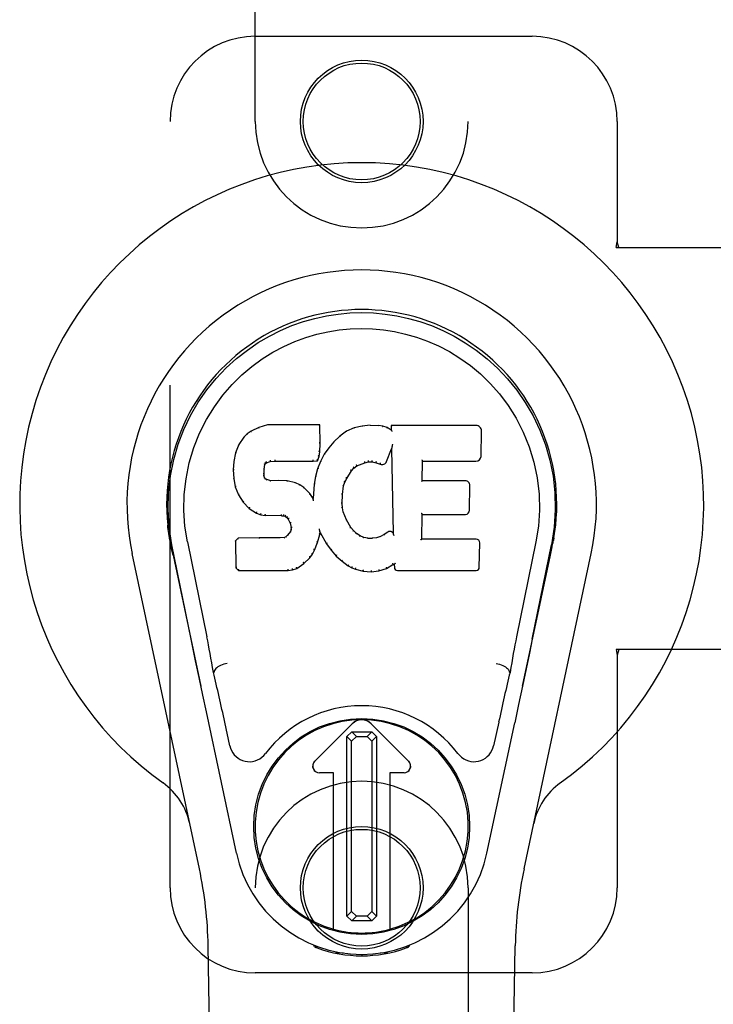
# Model space of a CAD drawing. Header units: inches. Extents: x 0 to 268, y 0 to 174.
# Tile 55 of 125: x 119.89 to 121.93, y 89.76 to 92.65. Entities that reach past the tile are written whole.
import ezdxf

# ---------------------------------------------------------------- set-up
doc = ezdxf.new("R2010")
doc.units = ezdxf.units.IN
doc.header["$LTSCALE"] = 14.754949
doc.header["$MEASUREMENT"] = 0
doc.linetypes.add('HIDDEN', pattern=[0.2, 0.1, -0.1])
doc.layers.add('RIGHT_OR_MAIN_DOOR_ASSEMBLY', color=7, linetype='CONTINUOUS')

msp = doc.modelspace()

# ---------------------------------------------------------------- linework, layer by layer
at = {"layer": 'RIGHT_OR_MAIN_DOOR_ASSEMBLY', "color": 8, "linetype": 'HIDDEN'}
for p, q in [((120.5808, 92.3486), (120.5808, 94.2061)), ((121.2058, 94.2061), (121.2058, 92.3486)), ((120.5808, 92.5986), (121.3933, 92.5986)), ((120.3308, 90.0986), (120.3308, 92.3486)), ((121.6433, 92.3486), (121.6433, 91.9955)), ((121.6403, 91.9786), (121.6433, 91.9955)), ((121.6478, 91.9786), (121.6433, 91.9955)), ((121.6403, 91.9786), (121.9613, 91.9786)), ((121.9613, 90.7986), (121.6403, 90.7986)), ((121.6403, 90.7986), (121.6433, 90.7818)), ((121.6478, 90.7986), (121.6433, 90.7818)), ((121.6433, 90.7818), (121.6433, 90.0986)), ((120.5808, 88.2411), (120.5808, 90.0986)), ((121.2058, 90.0986), (121.2058, 88.2411)), ((121.3933, 89.8486), (120.5808, 89.8486))]:
    msp.add_line(p, q, dxfattribs=at)
at = {"layer": 'RIGHT_OR_MAIN_DOOR_ASSEMBLY', "color": 7, "linetype": 'Continuous'}
for p, q in [((120.5915, 91.4499), (120.5684, 91.4392)), ((120.6173, 91.4581), (120.5915, 91.4499)), ((120.5917, 91.4493), (120.5915, 91.4499)), ((120.7702, 91.4581), (120.6173, 91.4581)), ((120.6174, 91.4575), (120.6173, 91.4581)), ((120.7696, 91.4575), (120.7702, 91.4581)), ((120.7714, 91.4033), (120.7702, 91.4581)), ((120.8713, 91.4489), (120.8488, 91.4389)), ((120.8949, 91.4543), (120.8713, 91.4489)), ((120.8715, 91.4482), (120.8713, 91.4489)), ((120.9184, 91.4566), (120.8949, 91.4543)), ((120.895, 91.4536), (120.8949, 91.4543)), ((120.9184, 91.4566), (120.9425, 91.4562)), ((120.9184, 91.456), (120.9184, 91.4566)), ((120.9185, 91.4554), (120.9184, 91.456)), ((120.9424, 91.4555), (120.9425, 91.4562)), ((120.9553, 91.4542), (120.9425, 91.4562)), ((120.9552, 91.4536), (120.9553, 91.4542)), ((120.9682, 91.45), (120.9553, 91.4542)), ((120.9679, 91.4494), (120.9682, 91.45)), ((120.9803, 91.442), (120.9682, 91.45)), ((121.2288, 91.456), (120.98, 91.456)), ((120.9806, 91.4554), (120.98, 91.456)), ((120.98, 91.456), (120.9803, 91.442)), ((120.9803, 91.442), (120.9809, 91.4409)), ((120.5473, 91.422), (120.5326, 91.4002)), ((120.5573, 91.4315), (120.5473, 91.422)), ((120.5478, 91.4216), (120.5473, 91.422)), ((120.5684, 91.4392), (120.5573, 91.4315)), ((120.5577, 91.431), (120.5573, 91.4315)), ((120.5687, 91.4387), (120.5684, 91.4392)), ((120.8291, 91.4246), (120.812, 91.4082)), ((120.8488, 91.4389), (120.8291, 91.4246)), ((120.8295, 91.4241), (120.8291, 91.4246)), ((120.8491, 91.4384), (120.8488, 91.4389)), ((121.2436, 91.3652), (121.2449, 91.4396)), ((120.5326, 91.4002), (120.5229, 91.3755)), ((120.5331, 91.3999), (120.5326, 91.4002)), ((120.77, 91.3789), (120.7714, 91.4033)), ((120.7708, 91.4033), (120.7714, 91.4033)), ((120.7969, 91.3905), (120.7836, 91.3712)), ((120.812, 91.4082), (120.7969, 91.3905)), ((120.7974, 91.3901), (120.7969, 91.3905)), ((120.8125, 91.4078), (120.812, 91.4082)), ((120.9664, 91.3502), (120.9812, 91.387)), ((120.9818, 91.3899), (120.9812, 91.387)), ((120.9812, 91.387), (120.9855, 91.1399)), ((120.982, 91.3918), (120.9819, 91.3913)), ((120.9821, 91.3925), (120.982, 91.3918)), ((120.9822, 91.3932), (120.9821, 91.3925)), ((120.9824, 91.3943), (120.9822, 91.3932)), ((120.9825, 91.3954), (120.9824, 91.3943)), ((120.9828, 91.3966), (120.9825, 91.3954)), ((120.983, 91.398), (120.9828, 91.3966)), ((120.9833, 91.3999), (120.983, 91.398)), ((120.9836, 91.4011), (120.9833, 91.3999)), ((120.5229, 91.3755), (120.5179, 91.3505)), ((120.5235, 91.3753), (120.5229, 91.3755)), ((120.6382, 91.3547), (120.6383, 91.3533)), ((120.7513, 91.3533), (120.7512, 91.3547)), ((120.7639, 91.3519), (120.7684, 91.3646)), ((120.7678, 91.3647), (120.7684, 91.3646)), ((120.7684, 91.3646), (120.77, 91.3789)), ((120.7694, 91.3789), (120.77, 91.3789)), ((120.7836, 91.3712), (120.7725, 91.3505)), ((120.7841, 91.3709), (120.7836, 91.3712)), ((120.5179, 91.3505), (120.5164, 91.3256)), ((120.517, 91.3255), (120.5164, 91.3256)), ((120.5164, 91.3256), (120.5177, 91.3005)), ((120.5185, 91.3504), (120.5179, 91.3505)), ((120.6066, 91.3138), (120.6074, 91.3278)), ((120.6069, 91.3279), (120.6074, 91.3278)), ((120.6074, 91.3278), (120.6094, 91.3409)), ((120.6089, 91.341), (120.6094, 91.3409)), ((120.6094, 91.3409), (120.6111, 91.3441)), ((120.6106, 91.3445), (120.6111, 91.3441)), ((120.6111, 91.3441), (120.6136, 91.3463)), ((120.6134, 91.3468), (120.6136, 91.3463)), ((120.6136, 91.3463), (120.625, 91.3497)), ((120.6249, 91.3503), (120.625, 91.3497)), ((120.625, 91.3497), (120.6383, 91.3508)), ((120.6383, 91.3513), (120.6383, 91.3508)), ((120.6383, 91.3508), (120.7513, 91.3508)), ((120.7513, 91.3508), (120.7639, 91.3519)), ((120.7513, 91.3513), (120.7513, 91.3508)), ((120.7639, 91.3286), (120.7579, 91.3062)), ((120.7635, 91.3524), (120.7639, 91.3519)), ((120.7725, 91.3505), (120.7639, 91.3286)), ((120.7645, 91.3284), (120.7639, 91.3286)), ((120.773, 91.3502), (120.7725, 91.3505)), ((120.8632, 91.3223), (120.8703, 91.331)), ((120.87, 91.3315), (120.8703, 91.331)), ((120.8703, 91.331), (120.8791, 91.337)), ((120.8789, 91.3375), (120.8791, 91.337)), ((120.8791, 91.337), (120.9025, 91.3467)), ((120.9023, 91.3473), (120.9025, 91.3467)), ((120.9025, 91.3467), (120.9133, 91.3495)), ((120.9132, 91.35), (120.9133, 91.3495)), ((120.9133, 91.3495), (120.9241, 91.3493)), ((120.9242, 91.3499), (120.9241, 91.3493)), ((120.9241, 91.3493), (120.9356, 91.3467)), ((120.9357, 91.3472), (120.9356, 91.3467)), ((120.9356, 91.3467), (120.9472, 91.3421)), ((120.9474, 91.3426), (120.9472, 91.3421)), ((121.0711, 91.2934), (121.0721, 91.3507)), ((121.0716, 91.3512), (121.0721, 91.3507)), ((121.0721, 91.3507), (121.2288, 91.3507)), ((120.5183, 91.3006), (120.5177, 91.3005)), ((120.5177, 91.3005), (120.5223, 91.2757)), ((120.606, 91.3138), (120.6066, 91.3138)), ((120.6064, 91.3078), (120.607, 91.3079)), ((120.607, 91.3079), (120.6066, 91.3138)), ((120.6084, 91.3033), (120.607, 91.3079)), ((120.6079, 91.303), (120.6084, 91.3033)), ((120.6111, 91.2996), (120.6084, 91.3033)), ((120.6107, 91.2991), (120.6111, 91.2996)), ((120.6148, 91.2969), (120.6111, 91.2996)), ((120.6145, 91.2963), (120.6148, 91.2969)), ((120.6263, 91.2936), (120.6148, 91.2969)), ((120.7579, 91.3062), (120.754, 91.2834)), ((120.7585, 91.306), (120.7579, 91.3062)), ((120.8438, 91.2895), (120.8493, 91.3002)), ((120.8488, 91.3005), (120.8493, 91.3002)), ((120.8493, 91.3002), (120.8632, 91.3223)), ((120.8628, 91.3227), (120.8632, 91.3223)), ((120.5228, 91.2758), (120.5223, 91.2757)), ((120.5223, 91.2757), (120.5316, 91.2519)), ((120.6262, 91.2929), (120.6263, 91.2936)), ((120.6493, 91.2944), (120.6263, 91.2936)), ((120.6744, 91.2931), (120.6493, 91.2944)), ((120.6493, 91.2937), (120.6493, 91.2944)), ((120.6493, 91.2931), (120.6493, 91.2937)), ((120.6743, 91.2924), (120.6744, 91.2931)), ((120.6995, 91.2875), (120.6744, 91.2931)), ((120.6993, 91.2869), (120.6995, 91.2875)), ((120.712, 91.2818), (120.6995, 91.2875)), ((120.7117, 91.2813), (120.712, 91.2818)), ((120.723, 91.274), (120.712, 91.2818)), ((120.7226, 91.2735), (120.723, 91.274)), ((120.7412, 91.2558), (120.723, 91.274)), ((120.754, 91.2834), (120.7504, 91.2413)), ((120.7546, 91.2833), (120.754, 91.2834)), ((120.8367, 91.2528), (120.8403, 91.2784)), ((120.8397, 91.2785), (120.8403, 91.2784)), ((120.8403, 91.2784), (120.8438, 91.2895)), ((120.8433, 91.2897), (120.8438, 91.2895)), ((121.0705, 91.2928), (121.0711, 91.2934)), ((121.1978, 91.2934), (121.0711, 91.2934)), ((121.2098, 91.2068), (121.2111, 91.2799)), ((120.5321, 91.2522), (120.5316, 91.2519)), ((120.5316, 91.2519), (120.5456, 91.2306)), ((120.7407, 91.2554), (120.7412, 91.2558)), ((120.7504, 91.2413), (120.7412, 91.2558)), ((120.7508, 91.2394), (120.7504, 91.2413)), ((120.8356, 91.2268), (120.8367, 91.2528)), ((120.8361, 91.2529), (120.8367, 91.2528)), ((120.546, 91.2309), (120.5456, 91.2306)), ((120.5456, 91.2306), (120.5633, 91.2123)), ((120.5637, 91.2127), (120.5633, 91.2123)), ((120.5633, 91.2123), (120.5847, 91.1984)), ((120.835, 91.2268), (120.8356, 91.2268)), ((120.8366, 91.2146), (120.8356, 91.2268)), ((120.836, 91.2145), (120.8366, 91.2146)), ((120.8392, 91.2028), (120.8366, 91.2146)), ((120.585, 91.1989), (120.5847, 91.1984)), ((120.5847, 91.1984), (120.5974, 91.1938)), ((120.5975, 91.1943), (120.5974, 91.1938)), ((120.5974, 91.1938), (120.6103, 91.1916)), ((120.6104, 91.1921), (120.6103, 91.1916)), ((120.6581, 91.1911), (120.6103, 91.1916)), ((120.6581, 91.1917), (120.6581, 91.1911)), ((120.6581, 91.1911), (120.6645, 91.1905)), ((120.6646, 91.1911), (120.6645, 91.1905)), ((120.6645, 91.1905), (120.6695, 91.1888)), ((120.6698, 91.1893), (120.6695, 91.1888)), ((120.6695, 91.1888), (120.674, 91.1855)), ((120.6744, 91.1859), (120.674, 91.1855)), ((120.674, 91.1855), (120.6779, 91.1809)), ((120.6784, 91.1812), (120.6779, 91.1809)), ((120.6779, 91.1809), (120.6838, 91.1691)), ((120.8386, 91.2026), (120.8392, 91.2028)), ((120.8486, 91.1788), (120.8392, 91.2028)), ((121.0694, 91.1219), (121.0707, 91.1949)), ((121.0701, 91.1955), (121.0707, 91.1949)), ((121.0707, 91.1949), (121.1978, 91.1949)), ((120.6844, 91.1693), (120.6838, 91.1691)), ((120.6838, 91.1691), (120.6862, 91.1559)), ((120.6862, 91.1559), (120.6857, 91.15)), ((120.6868, 91.1559), (120.6862, 91.1559)), ((120.7695, 91.151), (120.7693, 91.152)), ((120.8481, 91.1785), (120.8486, 91.1788)), ((120.861, 91.1564), (120.8486, 91.1788)), ((120.8605, 91.1561), (120.861, 91.1564)), ((120.8689, 91.1471), (120.861, 91.1564)), ((120.3294, 91.1257), (120.3307, 91.1186)), ((120.5305, 91.125), (120.5226, 91.1169)), ((120.5923, 91.1256), (120.5305, 91.125)), ((120.5308, 91.1243), (120.5305, 91.125)), ((120.6529, 91.1259), (120.5923, 91.1256)), ((120.5923, 91.1249), (120.5923, 91.1256)), ((120.5923, 91.1249), (120.5923, 91.1243)), ((120.6666, 91.1269), (120.6529, 91.1259)), ((120.653, 91.1252), (120.6529, 91.1259)), ((120.653, 91.1252), (120.6531, 91.1246)), ((120.6711, 91.1294), (120.6666, 91.1269)), ((120.6668, 91.1263), (120.6666, 91.1269)), ((120.6756, 91.1338), (120.6711, 91.1294)), ((120.6715, 91.1289), (120.6711, 91.1294)), ((120.6839, 91.1448), (120.6756, 91.1338)), ((120.6761, 91.1334), (120.6756, 91.1338)), ((120.6857, 91.15), (120.6839, 91.1448)), ((120.6844, 91.1445), (120.6839, 91.1448)), ((120.6863, 91.1499), (120.6857, 91.15)), ((120.7637, 91.1123), (120.7706, 91.1362)), ((120.7696, 91.1503), (120.7695, 91.151)), ((120.7698, 91.1496), (120.7696, 91.1503)), ((120.7699, 91.1489), (120.7698, 91.1496)), ((120.77, 91.1483), (120.7699, 91.1489)), ((120.7701, 91.1478), (120.77, 91.1483)), ((120.77, 91.1363), (120.7706, 91.1362)), ((120.7703, 91.147), (120.7701, 91.1478)), ((120.7706, 91.1362), (120.7711, 91.1421)), ((120.7711, 91.1421), (120.7707, 91.1441)), ((120.7711, 91.1421), (120.7902, 91.1082)), ((120.8685, 91.1466), (120.8689, 91.1471)), ((120.8783, 91.1387), (120.8689, 91.1471)), ((120.8779, 91.1382), (120.8783, 91.1387)), ((120.8885, 91.1318), (120.8783, 91.1387)), ((120.8882, 91.1312), (120.8885, 91.1318)), ((120.8996, 91.1274), (120.8885, 91.1318)), ((120.8994, 91.1267), (120.8996, 91.1274)), ((120.9118, 91.1252), (120.8996, 91.1274)), ((120.9117, 91.1245), (120.9118, 91.1252)), ((120.9118, 91.1252), (120.9242, 91.1247)), ((120.9363, 91.1265), (120.9242, 91.1247)), ((120.9242, 91.124), (120.9242, 91.1247)), ((120.9243, 91.1235), (120.9242, 91.124)), ((120.9482, 91.1304), (120.9363, 91.1265)), ((120.9364, 91.1259), (120.9363, 91.1265)), ((120.9595, 91.1356), (120.9482, 91.1304)), ((120.9484, 91.1298), (120.9482, 91.1304)), ((120.9699, 91.1428), (120.9595, 91.1356)), ((120.9598, 91.135), (120.9595, 91.1356)), ((120.9703, 91.1422), (120.9699, 91.1428)), ((120.9855, 91.1399), (120.9855, 91.1398)), ((120.9862, 91.1377), (120.9855, 91.1398)), ((120.9883, 91.1323), (120.9876, 91.1344)), ((121.4573, 91.1258), (121.456, 91.1186)), ((121.4565, 91.1207), (121.4574, 91.1258)), ((120.3324, 91.109), (120.3318, 91.112)), ((120.3331, 91.1059), (120.3324, 91.109)), ((120.3364, 91.0894), (120.3331, 91.1059)), ((120.3929, 90.8281), (120.3363, 91.105)), ((120.3819, 91.1143), (120.4389, 90.8353)), ((120.5232, 91.1166), (120.5226, 91.1169)), ((120.5226, 91.1169), (120.524, 91.0376)), ((120.7545, 91.0895), (120.7637, 91.1123)), ((120.7632, 91.1124), (120.7637, 91.1123)), ((120.7907, 91.1085), (120.7902, 91.1082)), ((120.7902, 91.1082), (120.8035, 91.0894)), ((121.0688, 91.1213), (121.0694, 91.1219)), ((121.2294, 91.1219), (121.0694, 91.1219)), ((121.2385, 91.0392), (121.2398, 91.1113)), ((121.4048, 91.1143), (121.3478, 90.8353)), ((121.3938, 90.8281), (121.4503, 91.105)), ((121.4523, 91.0993), (121.4539, 91.1071)), ((121.4539, 91.1071), (121.4544, 91.1097)), ((121.4544, 91.1097), (121.4549, 91.1124)), ((121.4549, 91.1124), (121.4565, 91.1207)), ((120.4168, 90.154), (120.2195, 91.08)), ((120.3395, 91.0751), (120.3364, 91.0894)), ((120.3395, 91.075), (120.4214, 90.6908)), ((120.7235, 91.0504), (120.7413, 91.0677)), ((120.7409, 91.0681), (120.7413, 91.0677)), ((120.7413, 91.0677), (120.7487, 91.0783)), ((120.7482, 91.0785), (120.7487, 91.0783)), ((120.7487, 91.0783), (120.7545, 91.0895)), ((120.754, 91.0897), (120.7545, 91.0895)), ((120.8039, 91.0898), (120.8035, 91.0894)), ((120.8035, 91.0894), (120.8187, 91.0725)), ((120.8191, 91.0729), (120.8187, 91.0725)), ((120.8187, 91.0725), (120.8358, 91.0573)), ((121.3653, 90.6908), (121.4472, 91.075)), ((121.3699, 90.154), (121.5672, 91.08)), ((120.5245, 91.0378), (120.524, 91.0376)), ((120.524, 91.0376), (120.5316, 91.0302)), ((120.6905, 91.0319), (120.7027, 91.0362)), ((120.7024, 91.0367), (120.7027, 91.0362)), ((120.7027, 91.0362), (120.7235, 91.0504)), ((120.7231, 91.0508), (120.7235, 91.0504)), ((120.8362, 91.0578), (120.8358, 91.0573)), ((120.8358, 91.0573), (120.8541, 91.0434)), ((120.8544, 91.0439), (120.8541, 91.0434)), ((120.8541, 91.0434), (120.8646, 91.038)), ((120.8648, 91.0385), (120.8646, 91.038)), ((120.8646, 91.038), (120.8756, 91.0343)), ((120.9439, 91.0293), (120.966, 91.0362)), ((120.9658, 91.0367), (120.966, 91.0362)), ((120.966, 91.0362), (120.9847, 91.0473)), ((120.9845, 91.0479), (120.9847, 91.0473)), ((120.9847, 91.0473), (120.989, 91.0473)), ((120.9896, 91.0479), (120.989, 91.0473)), ((120.989, 91.0473), (120.9892, 91.0392)), ((120.5318, 91.0308), (120.5316, 91.0302)), ((120.5316, 91.0302), (120.6777, 91.0302)), ((120.6777, 91.0327), (120.6775, 91.0341)), ((120.6777, 91.0302), (120.6905, 91.0319)), ((120.6777, 91.0308), (120.6777, 91.0302)), ((120.6903, 91.0324), (120.6905, 91.0319)), ((120.8758, 91.0348), (120.8756, 91.0343)), ((120.8756, 91.0343), (120.8979, 91.0286)), ((120.898, 91.0292), (120.8979, 91.0286)), ((120.8979, 91.0286), (120.9208, 91.0261)), ((120.9207, 91.03), (120.9208, 91.0266)), ((120.9208, 91.0261), (120.9439, 91.0293)), ((120.9208, 91.0266), (120.9208, 91.0261)), ((120.9437, 91.0298), (120.9439, 91.0293)), ((120.9983, 91.0302), (121.2294, 91.0302)), ((121.3938, 90.8281), (121.3855, 90.7875)), ((121.3855, 90.7875), (121.3758, 90.741)), ((120.4161, 90.716), (120.4059, 90.7649)), ((120.4599, 90.7315), (120.4579, 90.7311)), ((120.46, 90.7318), (120.4599, 90.7315)), ((121.3268, 90.7315), (121.3267, 90.7318)), ((121.3268, 90.7315), (121.3288, 90.7311)), ((121.3758, 90.741), (121.3652, 90.6901)), ((120.4271, 90.6637), (120.4161, 90.716)), ((121.3652, 90.6901), (121.354, 90.6369)), ((120.4373, 90.6151), (120.4271, 90.6637)), ((121.354, 90.6369), (121.3425, 90.5831)), ((120.5257, 90.2004), (120.4373, 90.6151)), ((120.506, 90.5156), (120.4913, 90.5847)), ((120.7551, 90.4698), (120.8655, 90.5802)), ((120.8656, 90.5801), (120.7552, 90.4697)), ((121.0315, 90.4697), (120.9211, 90.5801)), ((120.9212, 90.5802), (121.0316, 90.4698)), ((121.261, 90.2004), (121.3425, 90.5831)), ((121.2954, 90.5847), (121.2806, 90.5156)), ((120.85, 90.5424), (120.8639, 90.5563)), ((120.8639, 90.5563), (120.9227, 90.5563)), ((120.8639, 90.5563), (120.8776, 90.5425)), ((120.9089, 90.5425), (120.9227, 90.5563)), ((120.9227, 90.5563), (120.9367, 90.5425)), ((120.8638, 90.5286), (120.85, 90.5424)), ((120.85, 90.015), (120.85, 90.5424)), ((120.8776, 90.5425), (120.8638, 90.5286)), ((120.8638, 90.0288), (120.8638, 90.5286)), ((120.8776, 90.5425), (120.9089, 90.5425)), ((120.9229, 90.5287), (120.9089, 90.5425)), ((120.9367, 90.5425), (120.9229, 90.5287)), ((120.9229, 90.5287), (120.9229, 90.0289)), ((120.9367, 90.5425), (120.9367, 90.0151)), ((120.8108, 90.4364), (120.769, 90.4364)), ((120.8107, 90.4362), (120.769, 90.4362)), ((120.8107, 90.4362), (120.8108, 90.4364)), ((120.8107, 89.9769), (120.8107, 90.4362)), ((120.8108, 89.9768), (120.8108, 90.4364)), ((121.0176, 90.4364), (120.9759, 90.4364)), ((120.976, 90.4362), (120.9759, 90.4364)), ((120.9759, 90.4364), (120.9759, 89.9768)), ((121.0176, 90.4362), (120.976, 90.4362)), ((120.976, 90.4362), (120.976, 89.9769)), ((120.85, 90.015), (120.8638, 90.0288)), ((120.8638, 90.0288), (120.8778, 90.015)), ((120.909, 90.015), (120.9229, 90.0289)), ((120.9229, 90.0289), (120.9367, 90.0151)), ((120.864, 90.0012), (120.85, 90.015)), ((120.8778, 90.015), (120.864, 90.0012)), ((120.9228, 90.0012), (120.864, 90.0012)), ((120.909, 90.015), (120.8778, 90.015)), ((120.9228, 90.0012), (120.909, 90.015)), ((120.9367, 90.0151), (120.9228, 90.0012)), ((120.5148, 85.7892), (120.4426, 89.9285)), ((120.7546, 89.9251), (120.7518, 89.9308)), ((120.7582, 89.9283), (120.7581, 89.9237)), ((120.7617, 89.9252), (120.762, 89.9222)), ((121.0247, 89.9222), (121.0249, 89.9251)), ((121.0285, 89.9283), (121.0286, 89.9237)), ((121.0349, 89.9308), (121.0321, 89.9251)), ((121.2719, 85.7892), (121.3441, 89.9285)), ((120.8386, 89.9071), (120.8177, 89.9067)), ((120.8933, 89.9028), (120.8933, 89.8988)), ((120.969, 89.9067), (120.9481, 89.9071))]:
    msp.add_line(p, q, dxfattribs=at)
for points in [[(120.3364, 91.105), (120.3282, 91.1576), (120.3249, 91.2094), (120.3263, 91.2596), (120.332, 91.3084), (120.3416, 91.3556), (120.3549, 91.4009), (120.3715, 91.4441), (120.3912, 91.4851), (120.4137, 91.5239), (120.4389, 91.5602), (120.4663, 91.5939), (120.4955, 91.6248), (120.5261, 91.6526), (120.5577, 91.6775), (120.5899, 91.6994), (120.6225, 91.7186), (120.6554, 91.735), (120.6886, 91.7491), (120.7222, 91.7609), (120.7561, 91.7704), (120.79, 91.7778), (120.8241, 91.783), (120.8586, 91.7862), (120.8933, 91.7872)], [(120.8933, 91.7872), (120.9276, 91.7862), (120.962, 91.7831), (120.9963, 91.7778), (121.0305, 91.7704), (121.0644, 91.7609), (121.0981, 91.7491), (121.1316, 91.7349), (121.1649, 91.7182), (121.1975, 91.699), (121.2296, 91.6771), (121.2614, 91.652), (121.2922, 91.6238), (121.3213, 91.593), (121.3485, 91.5593), (121.3736, 91.5229), (121.3962, 91.4839), (121.4159, 91.4426), (121.4324, 91.3992), (121.4455, 91.3541), (121.4549, 91.3074), (121.4604, 91.2587), (121.4617, 91.2085), (121.4585, 91.1571), (121.4503, 91.105)], [(120.3819, 91.1143), (120.3746, 91.16), (120.3715, 91.2061), (120.3725, 91.2528), (120.3776, 91.2995), (120.3871, 91.3458), (120.4005, 91.3908), (120.4176, 91.4335), (120.4379, 91.4737), (120.4608, 91.5109), (120.486, 91.5452), (120.513, 91.5762), (120.5414, 91.6042), (120.571, 91.6293), (120.6015, 91.6515), (120.6328, 91.671), (120.6647, 91.6879), (120.6968, 91.7023), (120.7292, 91.7142), (120.7618, 91.7238), (120.7944, 91.7312), (120.827, 91.7365), (120.8596, 91.7396), (120.8922, 91.7407), (120.9248, 91.7398), (120.9572, 91.7368), (120.9897, 91.7317), (121.0222, 91.7245), (121.0546, 91.7152), (121.0869, 91.7035), (121.119, 91.6894), (121.1506, 91.6729), (121.1817, 91.6539), (121.2123, 91.6319), (121.242, 91.6071), (121.2707, 91.5794), (121.298, 91.5485), (121.3236, 91.5144), (121.3469, 91.4771), (121.3677, 91.4364), (121.3853, 91.3933), (121.399, 91.3483), (121.4087, 91.302)], [(120.5917, 91.4493), (120.5918, 91.4493), (120.5919, 91.4492), (120.5921, 91.4492), (120.5922, 91.4491), (120.5923, 91.449), (120.5924, 91.4488)], [(120.6174, 91.4574), (120.6174, 91.4574), (120.6175, 91.4574), (120.6175, 91.4573), (120.6176, 91.4572), (120.6176, 91.457), (120.6177, 91.4569)], [(120.769, 91.4574), (120.7688, 91.4574), (120.7686, 91.4574), (120.7684, 91.4573), (120.7681, 91.4572), (120.7679, 91.457), (120.7677, 91.4569)], [(120.8721, 91.4478), (120.872, 91.448), (120.8718, 91.4481), (120.8717, 91.4482), (120.8717, 91.4482), (120.8716, 91.4483), (120.8715, 91.4482)], [(120.8953, 91.4531), (120.8952, 91.4532), (120.8952, 91.4534), (120.8951, 91.4535), (120.8951, 91.4536), (120.895, 91.4536), (120.895, 91.4536)], [(120.9422, 91.455), (120.9423, 91.4551), (120.9423, 91.4553), (120.9423, 91.4554), (120.9423, 91.4555), (120.9424, 91.4555), (120.9424, 91.4555)], [(120.9547, 91.453), (120.9548, 91.4532), (120.9549, 91.4533), (120.9549, 91.4534), (120.955, 91.4535), (120.9551, 91.4535), (120.9551, 91.4536)], [(120.9671, 91.449), (120.9672, 91.4491), (120.9673, 91.4492), (120.9675, 91.4493), (120.9676, 91.4494), (120.9678, 91.4494), (120.9679, 91.4494)], [(120.9826, 91.4548), (120.9824, 91.455), (120.9821, 91.4551), (120.9819, 91.4552), (120.9816, 91.4553), (120.9814, 91.4554), (120.9812, 91.4554)], [(120.5479, 91.4216), (120.548, 91.4218), (120.5483, 91.4218), (120.5485, 91.4219), (120.5488, 91.4218), (120.549, 91.4218), (120.5493, 91.4217)], [(120.5577, 91.4311), (120.5578, 91.4311), (120.558, 91.4312), (120.5582, 91.4312), (120.5584, 91.4311), (120.5586, 91.431), (120.5589, 91.4309)], [(120.5687, 91.4387), (120.5688, 91.4387), (120.569, 91.4387), (120.5691, 91.4387), (120.5692, 91.4386), (120.5694, 91.4385), (120.5697, 91.4384)], [(120.8308, 91.424), (120.8305, 91.4241), (120.8302, 91.4242), (120.83, 91.4242), (120.8299, 91.4242), (120.8297, 91.4242), (120.8295, 91.4241)], [(120.8501, 91.438), (120.8499, 91.4382), (120.8497, 91.4383), (120.8495, 91.4384), (120.8494, 91.4384), (120.8492, 91.4384), (120.8491, 91.4383)], [(120.9829, 91.4385), (120.9826, 91.439), (120.9823, 91.4394), (120.982, 91.4398), (120.9818, 91.4401), (120.9815, 91.4404), (120.9813, 91.4405)], [(120.5332, 91.4), (120.5334, 91.4002), (120.5336, 91.4003), (120.5339, 91.4004), (120.5342, 91.4004), (120.5345, 91.4004), (120.5349, 91.4003)], [(120.7708, 91.4032), (120.7707, 91.4036), (120.7705, 91.404), (120.7702, 91.4043), (120.7698, 91.4045), (120.7693, 91.4046), (120.7688, 91.4047)], [(120.7989, 91.3903), (120.7986, 91.3904), (120.7983, 91.3904), (120.798, 91.3904), (120.7978, 91.3904), (120.7975, 91.3902), (120.7973, 91.3901)], [(120.8139, 91.4078), (120.8136, 91.4079), (120.8134, 91.408), (120.8131, 91.408), (120.8129, 91.408), (120.8127, 91.4079), (120.8125, 91.4078)], [(120.9819, 91.3913), (120.9819, 91.3911), (120.9818, 91.3909), (120.9818, 91.3907)], [(120.9818, 91.3907), (120.9818, 91.3905), (120.9818, 91.3903), (120.9818, 91.3901)], [(120.5235, 91.3754), (120.5237, 91.3757), (120.5239, 91.3759), (120.5242, 91.376), (120.5246, 91.3761), (120.525, 91.3762), (120.5254, 91.3761)], [(120.7636, 91.3527), (120.7636, 91.353), (120.7636, 91.3533), (120.7635, 91.3537), (120.7633, 91.3541), (120.763, 91.3545), (120.7627, 91.3549), (120.7624, 91.3553), (120.7621, 91.3556)], [(120.7678, 91.3648), (120.7678, 91.3652), (120.7676, 91.3656), (120.7673, 91.3659), (120.7669, 91.3662), (120.7664, 91.3664), (120.7659, 91.3665)], [(120.7694, 91.3789), (120.7694, 91.3793), (120.7692, 91.3796), (120.7688, 91.3799), (120.7684, 91.3802), (120.768, 91.3803), (120.7674, 91.3804)], [(120.7858, 91.3712), (120.7854, 91.3713), (120.7851, 91.3713), (120.7848, 91.3713), (120.7845, 91.3712), (120.7843, 91.3711), (120.7841, 91.3708)], [(121.0696, 91.3546), (121.0699, 91.3544), (121.0701, 91.3542), (121.0704, 91.3539), (121.0706, 91.3537), (121.0708, 91.3534), (121.071, 91.3532)], [(120.517, 91.3256), (120.5171, 91.3259), (120.5173, 91.3262), (120.5177, 91.3265), (120.5181, 91.3267), (120.5185, 91.3268), (120.519, 91.3269)], [(120.5185, 91.3505), (120.5186, 91.3508), (120.5188, 91.351), (120.5191, 91.3512), (120.5195, 91.3514), (120.52, 91.3515), (120.5204, 91.3515)], [(120.6049, 91.3294), (120.6054, 91.3293), (120.6059, 91.3292), (120.6063, 91.3289), (120.6066, 91.3286), (120.6068, 91.3282), (120.6069, 91.3278)], [(120.607, 91.343), (120.6075, 91.3428), (120.608, 91.3426), (120.6084, 91.3423), (120.6087, 91.342), (120.6088, 91.3416), (120.6089, 91.3412)], [(120.609, 91.3471), (120.6095, 91.3468), (120.61, 91.3464), (120.6104, 91.346), (120.6106, 91.3455), (120.6107, 91.3451), (120.6107, 91.3447)], [(120.6124, 91.3499), (120.6127, 91.3496), (120.613, 91.3492), (120.6133, 91.3487), (120.6134, 91.3482), (120.6136, 91.3478), (120.6136, 91.3474), (120.6135, 91.3471), (120.6134, 91.3468)], [(120.6245, 91.3536), (120.6246, 91.3532), (120.6248, 91.3527), (120.6249, 91.3522), (120.625, 91.3516), (120.625, 91.3511), (120.625, 91.3507), (120.625, 91.3504), (120.6249, 91.3503)], [(120.6383, 91.3533), (120.6383, 91.3528), (120.6383, 91.3523), (120.6383, 91.3519), (120.6383, 91.3516), (120.6383, 91.3514), (120.6383, 91.3513)], [(120.7513, 91.3513), (120.7513, 91.3514), (120.7513, 91.3516), (120.7513, 91.3519), (120.7513, 91.3523), (120.7513, 91.3528), (120.7513, 91.3533)], [(120.7663, 91.3292), (120.7659, 91.3292), (120.7655, 91.3292), (120.7652, 91.3291), (120.7649, 91.329), (120.7646, 91.3287), (120.7644, 91.3284)], [(120.7748, 91.3508), (120.7744, 91.3508), (120.7741, 91.3508), (120.7737, 91.3508), (120.7735, 91.3506), (120.7732, 91.3505), (120.773, 91.3502)], [(120.8628, 91.3227), (120.8629, 91.323), (120.8629, 91.3233), (120.8628, 91.3237), (120.8626, 91.3241), (120.8623, 91.3244), (120.862, 91.3247), (120.8616, 91.325), (120.8611, 91.3252)], [(120.87, 91.3315), (120.8701, 91.3318), (120.8702, 91.3321), (120.8701, 91.3325), (120.8699, 91.3329), (120.8697, 91.3333), (120.8694, 91.3337), (120.869, 91.334), (120.8686, 91.3343)], [(120.8789, 91.3375), (120.879, 91.3377), (120.8791, 91.338), (120.8791, 91.3384), (120.879, 91.3389), (120.8788, 91.3393), (120.8785, 91.3398), (120.8782, 91.3403), (120.8779, 91.3406)], [(120.9023, 91.3473), (120.9025, 91.3474), (120.9025, 91.3477), (120.9025, 91.348), (120.9025, 91.3485), (120.9024, 91.349), (120.9022, 91.3495), (120.902, 91.3501), (120.9017, 91.3505)], [(120.9132, 91.35), (120.9133, 91.3501), (120.9133, 91.3503), (120.9133, 91.3507), (120.9133, 91.3512), (120.9132, 91.3517), (120.9132, 91.3523), (120.9131, 91.3529), (120.913, 91.3534)], [(120.9242, 91.3499), (120.9242, 91.3499), (120.9241, 91.3502), (120.9241, 91.3505), (120.9241, 91.351), (120.9242, 91.3515), (120.9243, 91.3521), (120.9244, 91.3527), (120.9245, 91.3532)], [(120.9357, 91.3472), (120.9356, 91.3473), (120.9355, 91.3476), (120.9355, 91.3479), (120.9356, 91.3484), (120.9357, 91.3489), (120.9359, 91.3495), (120.9361, 91.35), (120.9363, 91.3505)], [(120.9482, 91.3459), (120.9479, 91.3455), (120.9476, 91.345), (120.9474, 91.3445), (120.9473, 91.344), (120.9472, 91.3435), (120.9472, 91.3431), (120.9473, 91.3428), (120.9474, 91.3426)], [(121.071, 91.3532), (121.0711, 91.3529), (121.0713, 91.3527), (121.0714, 91.3524), (121.0715, 91.3522), (121.0715, 91.352), (121.0715, 91.3518)], [(120.5183, 91.3007), (120.5183, 91.301), (120.5185, 91.3014), (120.5188, 91.3017), (120.5192, 91.3019), (120.5197, 91.3021), (120.5202, 91.3022)], [(120.604, 91.3152), (120.6045, 91.3151), (120.605, 91.315), (120.6054, 91.3148), (120.6057, 91.3146), (120.6059, 91.3142), (120.606, 91.3138)], [(120.6045, 91.3088), (120.6049, 91.3088), (120.6053, 91.3087), (120.6057, 91.3086), (120.606, 91.3084), (120.6062, 91.3082), (120.6064, 91.3079)], [(120.6061, 91.3035), (120.6065, 91.3035), (120.6068, 91.3035), (120.6071, 91.3035), (120.6074, 91.3034), (120.6076, 91.3033), (120.6078, 91.3031)], [(120.6093, 91.2991), (120.6095, 91.2992), (120.6098, 91.2993), (120.61, 91.2993), (120.6102, 91.2993), (120.6104, 91.2993), (120.6106, 91.2992)], [(120.6137, 91.2959), (120.6138, 91.296), (120.614, 91.2961), (120.6141, 91.2962), (120.6142, 91.2963), (120.6144, 91.2963), (120.6145, 91.2963)], [(120.7604, 91.307), (120.76, 91.307), (120.7596, 91.3069), (120.7592, 91.3068), (120.7589, 91.3066), (120.7586, 91.3063), (120.7585, 91.306)], [(120.8488, 91.3005), (120.8489, 91.3009), (120.8488, 91.3014), (120.8485, 91.3019), (120.8481, 91.3023), (120.8476, 91.3026), (120.8471, 91.3028)], [(121.4087, 91.302), (121.4141, 91.2545), (121.4152, 91.207), (121.4122, 91.1603), (121.4048, 91.1143)], [(120.5228, 91.2759), (120.5229, 91.2763), (120.523, 91.2767), (120.5233, 91.277), (120.5237, 91.2773), (120.5242, 91.2776), (120.5248, 91.2777)], [(120.626, 91.2924), (120.626, 91.2925), (120.6261, 91.2927), (120.6261, 91.2928), (120.6261, 91.2929), (120.6262, 91.2929), (120.6262, 91.2929)], [(120.674, 91.2918), (120.6741, 91.292), (120.6741, 91.2922), (120.6742, 91.2923), (120.6742, 91.2923), (120.6742, 91.2924), (120.6743, 91.2924)], [(120.6986, 91.2864), (120.6988, 91.2866), (120.6989, 91.2867), (120.699, 91.2868), (120.6991, 91.2869), (120.6992, 91.2869), (120.6992, 91.2869)], [(120.7107, 91.281), (120.7109, 91.2811), (120.7111, 91.2813), (120.7113, 91.2813), (120.7114, 91.2813), (120.7115, 91.2813), (120.7116, 91.2813)], [(120.7214, 91.2734), (120.7216, 91.2735), (120.7218, 91.2736), (120.7221, 91.2736), (120.7223, 91.2736), (120.7224, 91.2736), (120.7226, 91.2735)], [(120.7566, 91.2844), (120.7561, 91.2844), (120.7557, 91.2843), (120.7553, 91.2842), (120.755, 91.284), (120.7547, 91.2837), (120.7546, 91.2833)], [(120.8397, 91.2786), (120.8397, 91.279), (120.8395, 91.2794), (120.8392, 91.2797), (120.8388, 91.28), (120.8383, 91.2802), (120.8378, 91.2803)], [(120.8433, 91.2898), (120.8433, 91.2902), (120.8432, 91.2906), (120.8429, 91.291), (120.8425, 91.2914), (120.842, 91.2917), (120.8414, 91.2918)], [(121.0685, 91.2922), (121.0688, 91.2924), (121.069, 91.2925), (121.0693, 91.2926), (121.0695, 91.2927), (121.0697, 91.2928), (121.0699, 91.2928)], [(120.5321, 91.2523), (120.532, 91.2527), (120.5322, 91.2531), (120.5324, 91.2535), (120.5328, 91.2539), (120.5333, 91.2543), (120.5339, 91.2545)], [(120.7392, 91.2555), (120.7395, 91.2556), (120.7398, 91.2556), (120.74, 91.2557), (120.7403, 91.2556), (120.7405, 91.2555), (120.7407, 91.2554)], [(120.7523, 91.2348), (120.7518, 91.2367), (120.7515, 91.2375), (120.7513, 91.2383), (120.7511, 91.2388), (120.7509, 91.2392)], [(120.8361, 91.2529), (120.8361, 91.2533), (120.8359, 91.2536), (120.8356, 91.2539), (120.8352, 91.2542), (120.8347, 91.2543), (120.8342, 91.2544)], [(120.546, 91.231), (120.5459, 91.2313), (120.5459, 91.2316), (120.546, 91.232), (120.5462, 91.2323), (120.5464, 91.2327), (120.5468, 91.233), (120.5472, 91.2333), (120.5476, 91.2335)], [(120.5637, 91.2128), (120.5635, 91.213), (120.5635, 91.2133), (120.5635, 91.2137), (120.5637, 91.2141), (120.5639, 91.2145), (120.5642, 91.215), (120.5646, 91.2153), (120.565, 91.2156)], [(120.835, 91.2268), (120.8349, 91.2272), (120.8347, 91.2275), (120.8343, 91.2277), (120.8339, 91.2279), (120.8335, 91.228), (120.833, 91.2281)], [(120.8359, 91.2146), (120.8358, 91.2149), (120.8356, 91.2151), (120.8353, 91.2153), (120.8349, 91.2155), (120.8345, 91.2156), (120.834, 91.2156)], [(120.585, 91.1989), (120.5848, 91.1991), (120.5848, 91.1994), (120.5848, 91.1998), (120.5849, 91.2003), (120.585, 91.2007), (120.5853, 91.2012), (120.5856, 91.2017), (120.5859, 91.2021)], [(120.5975, 91.1943), (120.5974, 91.1944), (120.5973, 91.1947), (120.5973, 91.195), (120.5974, 91.1955), (120.5975, 91.196), (120.5976, 91.1966), (120.5978, 91.1971), (120.598, 91.1976)], [(120.6104, 91.1921), (120.6103, 91.1922), (120.6103, 91.1925), (120.6103, 91.1928), (120.6103, 91.1933), (120.6103, 91.1938), (120.6104, 91.1944), (120.6105, 91.195), (120.6105, 91.1955)], [(120.6581, 91.1917), (120.6581, 91.1918), (120.6581, 91.192), (120.6581, 91.1923), (120.6581, 91.1928), (120.6581, 91.1933), (120.6581, 91.1939), (120.6582, 91.1945), (120.6582, 91.195)], [(120.6646, 91.1911), (120.6645, 91.1912), (120.6645, 91.1914), (120.6644, 91.1918), (120.6645, 91.1922), (120.6646, 91.1928), (120.6647, 91.1933), (120.6648, 91.1939), (120.665, 91.1944)], [(120.6698, 91.1893), (120.6696, 91.1895), (120.6696, 91.1899), (120.6696, 91.1902), (120.6697, 91.1907), (120.6699, 91.1912), (120.6701, 91.1916), (120.6704, 91.1921), (120.6707, 91.1925)], [(120.6745, 91.1859), (120.6742, 91.1862), (120.6742, 91.1865), (120.6743, 91.1869), (120.6744, 91.1873), (120.6747, 91.1877), (120.675, 91.1881), (120.6754, 91.1884), (120.6758, 91.1887)], [(120.6784, 91.1813), (120.6783, 91.1817), (120.6784, 91.1821), (120.6786, 91.1826), (120.679, 91.183), (120.6795, 91.1834), (120.6801, 91.1837)], [(120.8386, 91.2027), (120.8384, 91.2029), (120.8382, 91.2031), (120.8379, 91.2033), (120.8375, 91.2034), (120.8371, 91.2034), (120.8367, 91.2034)], [(121.0681, 91.1988), (121.0684, 91.1986), (121.0687, 91.1984), (121.0689, 91.1982), (121.0691, 91.1979), (121.0693, 91.1977), (121.0695, 91.1974)], [(121.0695, 91.1974), (121.0697, 91.1972), (121.0698, 91.1969), (121.0699, 91.1967), (121.07, 91.1965), (121.0701, 91.1962), (121.0701, 91.1961)], [(120.3293, 91.1258), (120.3282, 91.1321), (120.3271, 91.1384), (120.3262, 91.1447), (120.3253, 91.1509), (120.3246, 91.1571), (120.3239, 91.1632)], [(120.6844, 91.1695), (120.6844, 91.1698), (120.6845, 91.1702), (120.6848, 91.1706), (120.6852, 91.1709), (120.6857, 91.1712), (120.6863, 91.1713)], [(120.6868, 91.156), (120.6869, 91.1563), (120.6871, 91.1567), (120.6874, 91.1569), (120.6878, 91.1571), (120.6883, 91.1573), (120.6888, 91.1573)], [(120.848, 91.1785), (120.8479, 91.1788), (120.8476, 91.1789), (120.8473, 91.179), (120.847, 91.1791), (120.8467, 91.1791), (120.8463, 91.179)], [(120.8589, 91.1563), (120.8592, 91.1564), (120.8595, 91.1564), (120.8598, 91.1564), (120.8601, 91.1564), (120.8603, 91.1563), (120.8605, 91.1561)], [(121.4573, 91.1258), (121.4585, 91.1322), (121.4595, 91.1385), (121.4605, 91.1448), (121.4614, 91.151), (121.4621, 91.1572), (121.4628, 91.1632)], [(120.3318, 91.112), (120.3295, 91.1244), (120.3293, 91.1258)], [(120.5309, 91.1243), (120.531, 91.1243), (120.5311, 91.1243), (120.5312, 91.1242), (120.5314, 91.1241), (120.5315, 91.1239), (120.5316, 91.1238)], [(120.6668, 91.1263), (120.6669, 91.1263), (120.667, 91.1263), (120.6671, 91.1262), (120.6672, 91.1261), (120.6672, 91.1259), (120.6673, 91.1258)], [(120.6715, 91.1289), (120.6717, 91.1289), (120.6718, 91.1289), (120.672, 91.1289), (120.6722, 91.1289), (120.6724, 91.1288), (120.6726, 91.1286)], [(120.676, 91.1333), (120.6762, 91.1335), (120.6765, 91.1336), (120.6767, 91.1336), (120.677, 91.1336), (120.6773, 91.1336), (120.6775, 91.1334)], [(120.6845, 91.1446), (120.6847, 91.1448), (120.6849, 91.1449), (120.6852, 91.145), (120.6855, 91.145), (120.6858, 91.145), (120.6861, 91.1449)], [(120.6863, 91.15), (120.6865, 91.1503), (120.6867, 91.1505), (120.687, 91.1507), (120.6874, 91.1508), (120.6878, 91.1508), (120.6882, 91.1508)], [(120.77, 91.1364), (120.77, 91.1368), (120.7698, 91.1371), (120.7695, 91.1375), (120.7691, 91.1377), (120.7686, 91.1379), (120.7681, 91.138)], [(120.7705, 91.1459), (120.7704, 91.1462), (120.7704, 91.1464), (120.7703, 91.147)], [(120.7707, 91.1443), (120.7707, 91.1444), (120.7707, 91.1446), (120.7707, 91.1447), (120.7706, 91.1449), (120.7706, 91.1452), (120.7706, 91.1454), (120.7705, 91.1456), (120.7705, 91.1459)], [(120.8671, 91.1466), (120.8674, 91.1468), (120.8676, 91.1468), (120.8679, 91.1468), (120.8681, 91.1468), (120.8683, 91.1468), (120.8685, 91.1466)], [(120.8767, 91.138), (120.877, 91.1382), (120.8772, 91.1383), (120.8774, 91.1383), (120.8776, 91.1383), (120.8778, 91.1383), (120.8779, 91.1382)], [(120.8873, 91.1309), (120.8875, 91.1311), (120.8877, 91.1312), (120.8878, 91.1312), (120.8879, 91.1313), (120.8881, 91.1313), (120.8882, 91.1312)], [(120.8989, 91.1262), (120.899, 91.1264), (120.8991, 91.1266), (120.8992, 91.1266), (120.8993, 91.1267), (120.8994, 91.1267), (120.8994, 91.1267)], [(120.9115, 91.124), (120.9116, 91.1241), (120.9116, 91.1243), (120.9116, 91.1244), (120.9117, 91.1245), (120.9117, 91.1245), (120.9117, 91.1245)], [(120.9369, 91.1254), (120.9368, 91.1255), (120.9367, 91.1257), (120.9366, 91.1258), (120.9365, 91.1258), (120.9365, 91.1259), (120.9364, 91.1259)], [(120.9491, 91.1293), (120.949, 91.1295), (120.9489, 91.1296), (120.9488, 91.1297), (120.9487, 91.1298), (120.9485, 91.1298), (120.9485, 91.1298)], [(120.9608, 91.1347), (120.9606, 91.1349), (120.9604, 91.135), (120.9602, 91.135), (120.9601, 91.1351), (120.96, 91.1351), (120.9599, 91.135)], [(120.9855, 91.1399), (120.9848, 91.1408), (120.9841, 91.1416), (120.9834, 91.1423), (120.9827, 91.1429), (120.9819, 91.1434), (120.9811, 91.1438), (120.9804, 91.1441), (120.9796, 91.1444), (120.9788, 91.1446), (120.978, 91.1448), (120.9772, 91.1449), (120.9764, 91.1449)], [(120.9876, 91.1344), (120.9872, 91.1354), (120.9869, 91.1363), (120.9866, 91.1369), (120.9864, 91.1374)], [(120.5235, 91.1169), (120.5237, 91.117), (120.5239, 91.1171), (120.5242, 91.1172), (120.5245, 91.1173), (120.5248, 91.1172), (120.5252, 91.1172)], [(120.7631, 91.1124), (120.7632, 91.1128), (120.763, 91.1133), (120.7627, 91.1137), (120.7623, 91.114), (120.7618, 91.1143), (120.7613, 91.1144)], [(120.7907, 91.1085), (120.7906, 91.1089), (120.7907, 91.1094), (120.7909, 91.1098), (120.7913, 91.1103), (120.7918, 91.1106), (120.7924, 91.1109)], [(121.0668, 91.1206), (121.067, 91.1208), (121.0673, 91.1209), (121.0675, 91.1211), (121.0678, 91.1211), (121.068, 91.1212), (121.0682, 91.1212)], [(121.4472, 91.0751), (121.4482, 91.0798), (121.4523, 91.0993)], [(120.7409, 91.068), (120.741, 91.0683), (120.7411, 91.0687), (120.741, 91.0691), (120.7408, 91.0695), (120.7405, 91.0698), (120.7402, 91.0702), (120.7398, 91.0705), (120.7394, 91.0707)], [(120.7482, 91.0785), (120.7483, 91.079), (120.7482, 91.0795), (120.748, 91.0799), (120.7476, 91.0803), (120.7471, 91.0807), (120.7465, 91.0809)], [(120.7539, 91.0897), (120.754, 91.0901), (120.7539, 91.0906), (120.7536, 91.091), (120.7532, 91.0914), (120.7527, 91.0917), (120.7522, 91.0919)], [(120.8039, 91.0898), (120.8038, 91.0901), (120.8038, 91.0904), (120.8038, 91.0908), (120.804, 91.0912), (120.8043, 91.0915), (120.8046, 91.0919), (120.805, 91.0921), (120.8055, 91.0924)], [(120.8191, 91.0729), (120.819, 91.0732), (120.8189, 91.0735), (120.819, 91.0739), (120.8191, 91.0742), (120.8194, 91.0746), (120.8197, 91.075), (120.8201, 91.0754), (120.8205, 91.0757)], [(120.5246, 91.0382), (120.5246, 91.0386), (120.5248, 91.039), (120.5251, 91.0393), (120.5255, 91.0396), (120.526, 91.0399), (120.5265, 91.0401)], [(120.7024, 91.0367), (120.7026, 91.0369), (120.7026, 91.0372), (120.7026, 91.0376), (120.7025, 91.038), (120.7024, 91.0385), (120.7021, 91.039), (120.7018, 91.0395), (120.7015, 91.0398)], [(120.7231, 91.0508), (120.7233, 91.0511), (120.7233, 91.0514), (120.7233, 91.0518), (120.7232, 91.0522), (120.7229, 91.0527), (120.7226, 91.0531), (120.7223, 91.0534), (120.7219, 91.0537)], [(120.8361, 91.0578), (120.836, 91.058), (120.8359, 91.0584), (120.836, 91.0588), (120.8361, 91.0592), (120.8364, 91.0596), (120.8367, 91.06), (120.837, 91.0604), (120.8374, 91.0607)], [(120.8544, 91.0439), (120.8542, 91.0441), (120.8541, 91.0444), (120.8542, 91.0448), (120.8543, 91.0452), (120.8545, 91.0457), (120.8548, 91.0462), (120.8551, 91.0466), (120.8555, 91.0469)], [(120.8648, 91.0386), (120.8647, 91.0387), (120.8646, 91.039), (120.8646, 91.0394), (120.8647, 91.0398), (120.8648, 91.0403), (120.865, 91.0409), (120.8653, 91.0413), (120.8656, 91.0417)], [(120.8758, 91.0348), (120.8756, 91.0349), (120.8756, 91.0352), (120.8756, 91.0356), (120.8756, 91.0361), (120.8758, 91.0366), (120.8759, 91.0372), (120.8761, 91.0377), (120.8763, 91.0381)], [(120.965, 91.0399), (120.9653, 91.0395), (120.9655, 91.039), (120.9658, 91.0386), (120.9659, 91.0381), (120.966, 91.0376), (120.966, 91.0372), (120.966, 91.0369), (120.9658, 91.0367)], [(120.9839, 91.0512), (120.984, 91.051), (120.9841, 91.0508), (120.9842, 91.0506), (120.9843, 91.0503), (120.9844, 91.0501), (120.9845, 91.0498)], [(120.9845, 91.0498), (120.9846, 91.0494), (120.9846, 91.0489), (120.9847, 91.0486), (120.9847, 91.0482), (120.9846, 91.048), (120.9845, 91.0479)], [(120.9902, 91.0498), (120.99, 91.0496), (120.9899, 91.0493), (120.9898, 91.0491), (120.9897, 91.0489), (120.9896, 91.0487), (120.9896, 91.0485)], [(120.9916, 91.0512), (120.9913, 91.051), (120.991, 91.0508), (120.9908, 91.0506), (120.9906, 91.0503), (120.9904, 91.0501), (120.9902, 91.0498)], [(120.5317, 91.0308), (120.5316, 91.031), (120.5316, 91.0312), (120.5316, 91.0315), (120.5316, 91.0319), (120.5317, 91.0323), (120.5319, 91.0327)], [(120.5319, 91.0327), (120.532, 91.033), (120.5321, 91.0332), (120.5322, 91.0335), (120.5323, 91.0337), (120.5325, 91.0339), (120.5326, 91.0341)], [(120.6777, 91.0308), (120.6777, 91.0308), (120.6777, 91.031), (120.6777, 91.0314), (120.6777, 91.0318), (120.6777, 91.0322), (120.6777, 91.0327)], [(120.6903, 91.0324), (120.6904, 91.0325), (120.6905, 91.0328), (120.6905, 91.0332), (120.6904, 91.0336), (120.6904, 91.0341), (120.6902, 91.0347), (120.6901, 91.0353), (120.6899, 91.0357)], [(120.898, 91.0292), (120.8979, 91.0293), (120.8979, 91.0295), (120.8979, 91.0299), (120.8979, 91.0303), (120.898, 91.0309), (120.8981, 91.0314), (120.8982, 91.032), (120.8984, 91.0325)], [(120.9433, 91.0331), (120.9435, 91.0327), (120.9436, 91.0322), (120.9437, 91.0317), (120.9438, 91.0312), (120.9439, 91.0307), (120.9439, 91.0303), (120.9438, 91.03), (120.9437, 91.0298)], [(120.4059, 90.7649), (120.3969, 90.8085), (120.3929, 90.8281)], [(120.4987, 90.757), (120.4937, 90.7561), (120.4887, 90.7548), (120.4839, 90.7532), (120.4793, 90.7513), (120.4751, 90.7493), (120.4713, 90.747), (120.468, 90.7446), (120.4652, 90.7421), (120.4629, 90.7395), (120.4613, 90.7369), (120.4603, 90.7343), (120.46, 90.7318)], [(121.288, 90.757), (121.293, 90.7561), (121.298, 90.7548), (121.3028, 90.7532), (121.3074, 90.7513), (121.3116, 90.7493), (121.3154, 90.747), (121.3187, 90.7446), (121.3215, 90.7421), (121.3238, 90.7395), (121.3254, 90.7369), (121.3264, 90.7343), (121.3267, 90.7318)], [(120.506, 90.5156), (120.5081, 90.5083), (120.511, 90.5013), (120.5148, 90.4949), (120.5193, 90.4889), (120.5246, 90.4836), (120.5304, 90.479), (120.5368, 90.4752), (120.5437, 90.4722), (120.5508, 90.4701), (120.5582, 90.469), (120.5656, 90.4688), (120.5731, 90.4695), (120.5803, 90.4712), (120.5874, 90.4738), (120.594, 90.4773), (120.6002, 90.4816), (120.6057, 90.4866), (120.6107, 90.4924)], [(121.176, 90.4924), (121.181, 90.4866), (121.1866, 90.4816), (121.1928, 90.4773), (121.1994, 90.4738), (121.2064, 90.4712), (121.2136, 90.4695), (121.2211, 90.4688), (121.2285, 90.469), (121.2359, 90.4701), (121.243, 90.4722), (121.2499, 90.4752), (121.2563, 90.479), (121.2621, 90.4836), (121.2674, 90.4889), (121.2719, 90.4949), (121.2757, 90.5014), (121.2786, 90.5083), (121.2806, 90.5156)], [(120.7546, 89.9251), (120.7549, 89.925), (120.7568, 89.9242)], [(120.7568, 89.9242), (120.7585, 89.9236), (120.7604, 89.9228), (120.7625, 89.922)], [(121.0242, 89.922), (121.0263, 89.9228), (121.0282, 89.9236), (121.0298, 89.9242), (121.0311, 89.9247), (121.0318, 89.925), (121.0321, 89.9251)]]:
    msp.add_lwpolyline(points, dxfattribs=at)
at = {"layer": 'RIGHT_OR_MAIN_DOOR_ASSEMBLY', "color": 8, "linetype": 'HIDDEN'}
for centre, radius in [((120.8933, 92.3486), 0.18), ((120.8933, 92.3486), 0.1715), ((120.8933, 90.0986), 0.18), ((120.8933, 90.0986), 0.1715)]:
    msp.add_circle(centre, radius, dxfattribs=at)
at = {"layer": 'RIGHT_OR_MAIN_DOOR_ASSEMBLY', "color": 7, "linetype": 'Continuous'}
msp.add_circle((120.8933, 90.2787), 0.3169, dxfattribs=at)
at = {"layer": 'RIGHT_OR_MAIN_DOOR_ASSEMBLY', "color": 8, "linetype": 'HIDDEN'}
for centre, radius, start, end in [((120.5808, 92.3486), 0.25, 90, 180), ((121.3933, 92.3486), 0.25, 0, 90), ((120.8933, 92.3486), 0.3125, 180, 360), ((120.8933, 90.0986), 0.3125, 0, 180), ((120.5808, 90.0986), 0.25, 180, 270), ((121.3933, 90.0986), 0.25, 270, 360)]:
    msp.add_arc(centre, radius, start, end, dxfattribs=at)
at = {"layer": 'RIGHT_OR_MAIN_DOOR_ASSEMBLY', "color": 7, "linetype": 'Continuous'}
for centre, radius, start, end in [((120.8933, 91.2236), 1.0039, 305.5066, 234.4934), ((120.8933, 91.2236), 0.689, 347.9703, 192.0297), ((120.8933, 91.2236), 0.5727, 353.9465, 186.0535), ((120.8933, 90.2787), 0.3543, 37.0812, 142.9188), ((120.8933, 90.2787), 0.313, 285.3165, 254.6835), ((120.8933, 90.5524), 0.0394, 45, 135), ((120.8933, 90.5524), 0.0392, 45, 135), ((120.769, 90.4559), 0.0197, 135, 270), ((120.769, 90.4559), 0.0195, 135, 270), ((121.0176, 90.4559), 0.0197, 270, 45), ((121.0176, 90.4559), 0.0195, 270, 45), ((120.1959, 90.2461), 0.1969, 12.0297, 54.4934), ((121.5908, 90.2461), 0.1969, 125.5066, 167.9703), ((120.8933, 90.2787), 0.3759, 192.0247, 347.9753), ((119.2617, 89.9079), 1.1811, 1, 12.0297), ((122.525, 89.9079), 1.1811, 167.9703, 179), ((120.8933, 90.2787), 0.313, 254.7096, 285.2904), ((120.8933, 90.2791), 0.3803, 249.8689, 290.1311)]:
    msp.add_arc(centre, radius, start, end, dxfattribs=at)
for centre, major_axis, ratio, start_param, end_param in [((120.7676, 91.4575), (0.00197, 0), 0.025114, -0.786719, -0.024118), ((120.9826, 91.4554), (0.00197, 0), 0.025118, -3.116464, -2.325954), ((120.9829, 91.4395), (0.00199, -0.00132), 0.020652, -3.102743, -2.463868), ((121.2288, 91.4399), (0, 0.0161), 0.999848, -1.588252, 0), ((120.5546, 91.4281), (0.0068, 0.00655), 0.004742, -3.141162, -3.013964), ((120.5382, 91.4074), (0.00508, 0.00754), 0.00518, -3.14111, -2.996917), ((120.9817, 91.395), (-0.00007, 0.00508), 0.009159, -3.095969, -2.840226), ((120.5276, 91.3859), (0.0041, 0.0105), 0.004273, -3.141291, -3.020229), ((120.7688, 91.3733), (0.00094, 0.00857), 0.005495, -3.302393, -3.142137), ((121.2288, 91.3655), (0, 0.0148), 0.999848, -3.141593, -1.588252), ((120.6098, 91.3474), (0.00095, 0.00638), 0.007192, -3.355813, -3.142604), ((120.6127, 91.3488), (0.00209, 0.00429), 0.008578, -3.403109, -3.143347), ((120.6172, 91.35), (0.00383, 0.00321), 0.007171, 2.96981, 3.140158), ((120.7642, 91.3544), (0.00068, 0.00203), 0.016088, -3.702354, -3.152114), ((120.8743, 91.3368), (0.00432, 0.00532), 0.00577, -3.304466, -3.142382), ((120.9528, 91.3557), (0, 0.0146), 0.999848, 2.749726, 4.329652), ((121.0716, 91.3532), (0, 0.00197), 0.017455, -3.939332, -3.159046), ((120.6039, 91.3162), (-0.00257, 0.00839), 0.005552, -3.300311, -3.142126), ((120.6043, 91.3079), (-0.00357, 0.00494), 0.007846, -3.360933, -3.142764), ((120.6054, 91.303), (0.00526, -0.0039), 0.006775, -0.176276, -0.000946), ((120.6091, 91.2979), (0.00548, -0.00159), 0.007025, -0.140966, -0.001177), ((120.521, 91.2859), (-0.0019, 0.0101), 0.004568, -3.141227, -3.008321), ((121.0686, 91.2928), (0.00197, 0), 0.025118, -0.815639, -0.025129), ((121.1978, 91.2801), (0, 0.0133), 0.999848, -1.588252, 0), ((120.5286, 91.2611), (-0.00347, 0.00889), 0.004705, -3.141171, -3.003628), ((120.7343, 91.2618), (-0.00642, 0.00646), 0.004954, -3.275719, -3.142061), ((120.7526, 91.2367), (-0.00174, 0.00274), 0.015087, 0.04445, 0.369523), ((120.6648, 91.1931), (0.00499, -0.00375), 0.005785, 0.000903, 0.134339), ((120.6748, 91.1885), (-0.00361, 0.00727), 0.005338, -3.141007, -2.984653), ((121.0701, 91.1974), (0, 0.00197), 0.017455, -3.939332, -3.159046), ((121.1978, 91.207), (0, 0.0121), 0.999848, -3.141593, -1.588252), ((120.6832, 91.1761), (-0.0012, 0.00679), 0.006717, -3.140718, -2.94213), ((120.6874, 91.1635), (0.00064, 0.00765), 0.00631, -3.140878, -2.958148), ((120.8539, 91.1638), (-0.00658, 0.0078), 0.004485, -3.264946, -3.141961), ((120.5336, 91.1244), (0.00281, 0.00005), 0.01516, -3.135583, -2.872341), ((120.6778, 91.1323), (0.00634, 0.00347), 0.005821, -3.140857, -3.001014), ((120.6884, 91.1498), (0.00397, 0.00532), 0.007145, -3.140627, -2.942612), ((120.6889, 91.1572), (0.00258, 0.00729), 0.006297, -3.140888, -2.96164), ((120.7709, 91.1464), (0.0009, 0.0101), 0.004701, -3.278265, -3.141973), ((120.771, 91.1476), (0.00028, 0.00351), 0.012838, -3.478921, -3.183776), ((120.9764, 91.1341), (0, 0.0108), 0.999848, 0, 0.641022), ((120.9882, 91.1347), (-0.00202, 0.00309), 0.013288, 0.045758, 0.45434), ((120.5251, 91.1186), (0.00193, 0.00197), 0.017814, -3.134444, -2.607219), ((121.0668, 91.1213), (0.00197, 0), 0.025118, -0.815639, -0.025129), ((121.2294, 91.1115), (0, 0.0104), 0.999848, -1.588252, 0), ((120.5245, 91.0406), (-0.00002, 0.00277), 0.015238, -3.135438, -2.613777), ((120.9877, 91.0498), (0.00322, 0.00197), 0.009111, 3.002961, 3.139027), ((120.9983, 91.0393), (0, 0.00913), 0.999848, -4.694933, -3.141593), ((120.9896, 91.0498), (0, 0.00197), 0.017455, -3.124139, -2.343853), ((121.2294, 91.0393), (0, 0.00913), 0.999848, -3.141593, -1.588252), ((120.5298, 91.0327), (0.00197, -0.00197), 0.012341, 0.005109, 0.263735), ((120.4547, 90.5847), (-0.0476, 0.3543), 0.069304, -1.154204, -0.794713), ((121.332, 90.5847), (0.0476, 0.3543), 0.069304, 0.794713, 1.154204), ((120.466, 90.5847), (-0.0758, 0.3543), 0.068378, -1.585432, -1.159525), ((121.3207, 90.5847), (0.0758, 0.3543), 0.068378, 1.159525, 1.585432)]:
    msp.add_ellipse(centre, major_axis=major_axis, ratio=ratio, start_param=start_param, end_param=end_param, dxfattribs=at)

doc.saveas('drawing.dxf')
